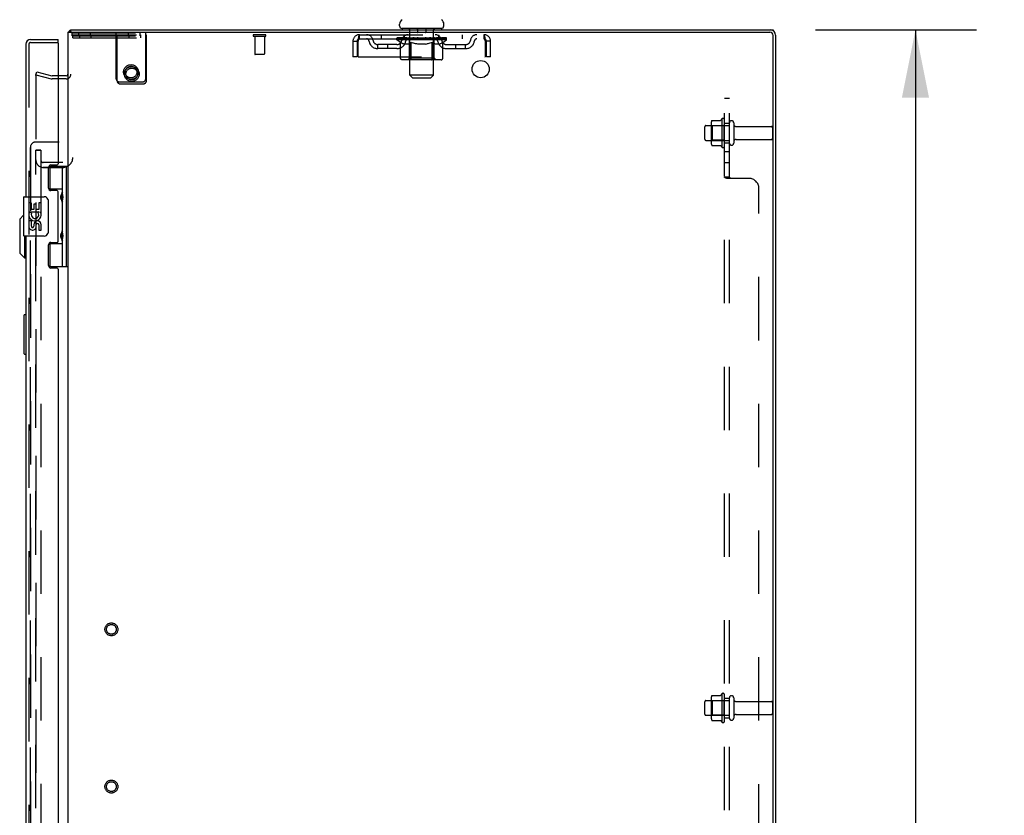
# Model space of a CAD drawing. Header units: inches. Extents: x 0 to 293, y 0 to 190.
# Tile 99 of 104: x 157 to 182, y 114 to 134. Entities that reach past the tile are written whole.
import ezdxf

# ---------------------------------------------------------------- set-up
doc = ezdxf.new("R2010")
doc.units = ezdxf.units.IN
doc.header["$LTSCALE"] = 16.12069
doc.header["$MEASUREMENT"] = 0
doc.linetypes.add('HIDDEN', pattern=[0.2, 0.1, -0.1])
doc.layers.get('0').update_dxf_attribs({"linetype": 'CONTINUOUS'})
for name, color, linetype in [('DEFAULT_2', 8, 'HIDDEN'), ('DIMENSIONS', 7, 'CONTINUOUS'), ('EXD_ENCLOSURE_DOOR_ASSEMBLY', 7, 'CONTINUOUS'), ('LEFT_OR_SECONDARY_DOOR_ASSEMBLY', 7, 'CONTINUOUS'), ('RIGHT_OR_MAIN_DOOR_ASSEMBLY', 7, 'CONTINUOUS'), ('SUBPANEL', 7, 'CONTINUOUS')]:
    doc.layers.add(name, color=color, linetype=linetype)
doc.styles.get("Standard").update_dxf_attribs({"font": 'arial.ttf'})
doc.dimstyles.new('DIMSTYLE_1', dxfattribs={"dimtxt": 1.293103, "dimasz": 1.724138, "dimexe": 0.09, "dimexo": 0.07, "dimgap": 0.0375, "dimtad": 0, "dimtih": 1, "dimtoh": 1, "dimzin": 4, "dimdsep": 46, "dimtxsty": 'Standard', "dimblk": '_FILLED', "dimblk1": '_FILLED', "dimblk2": '_FILLED', "dimcen": 0.09, "dimadec": 3, "dimazin": 1, "dimtfac": 1, "dimtdec": 3, "dimtofl": 0, "dimtmove": 0, "dimatfit": 3, "dimldrblk": '_FILLED', "dimfxl": 0, "dimtolj": 1, "dimtzin": 4, "dimarcsym": 0})

# ---------------------------------------------------------------- blocks, each defined once
blk = doc.blocks.new('_FILLED')
at = {"color": 0, "linetype": 'ByBlock'}
blk.add_solid([(0, 0), (-1, 0.2), (-1, -0.2)], dxfattribs=at)
blk = doc.blocks.new('*D4')
at = {"layer": 'DIMENSIONS', "color": 2, "linetype": 'Continuous'}
for p, q in [((176.858, 133.862), (180.949, 133.862)), ((179.397, 133.862), (179.397, 99.155)), ((179.397, 61.862), (179.397, 96.569)), ((176.858, 61.862), (180.949, 61.862))]:
    blk.add_line(p, q, dxfattribs=at)
at = {"layer": 'DIMENSIONS', "color": 2, "linetype": 'Continuous', "xscale": 1.724137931, "yscale": 1.724137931, "zscale": 1.724137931}
for p, rotation in [((179.397, 133.862), 90), ((179.397, 61.862), 270)]:
    blk.add_blockref('_FILLED', p, dxfattribs=dict(at, rotation=rotation))
at = {"layer": 'DIMENSIONS', "color": 2, "linetype": 'Continuous', "insert": (179.397, 98.509), "char_height": 1.2931, "width": 4.51865, "attachment_point": 2, "line_spacing_factor": 0.9}
blk.add_mtext('72.00', dxfattribs=at)

msp = doc.modelspace()

# ---------------------------------------------------------------- linework, layer by layer
at = {"color": 7, "linetype": 'Continuous'}
for p, q in [((166.276, 133.961), (166.276, 134.001)), ((167.401, 133.961), (167.401, 134.001)), ((157.892, 133.843), (157.914, 133.81)), ((157.914, 133.799), (157.914, 133.862)), ((166.339, 133.892), (166.339, 133.862)), ((167.339, 133.892), (166.339, 133.892)), ((167.339, 133.892), (167.339, 133.862)), ((175.711, 133.862), (175.776, 133.862)), ((175.776, 133.862), (175.776, 133.841))]:
    msp.add_line(p, q, dxfattribs=at)
at = {"color": 3, "linetype": 'Continuous'}
for p, q in [((157.839, 133.799), (157.839, 99.425)), ((157.839, 133.799), (175.696, 133.799)), ((157.914, 133.862), (175.703, 133.862)), ((175.776, 99.505), (175.776, 133.719)), ((175.839, 133.726), (175.839, 99.498)), ((157.797, 132.687), (157.596, 132.687))]:
    msp.add_line(p, q, dxfattribs=at)
for points in [[(157.892, 133.843), (157.894, 133.844), (157.895, 133.846), (157.897, 133.847), (157.898, 133.849), (157.9, 133.851)], [(157.9, 133.851), (157.903, 133.854), (157.904, 133.856), (157.905, 133.858), (157.907, 133.859), (157.908, 133.86), (157.909, 133.861), (157.911, 133.862), (157.912, 133.862), (157.913, 133.862), (157.914, 133.862)]]:
    msp.add_lwpolyline(points, dxfattribs=at)
msp.add_circle((168.339, 132.862), 0.219, dxfattribs=at)
at = {"color": 7, "linetype": 'Continuous'}
for centre, radius, start, end in [((166.42, 134.001), 0.144, 124.6624, 180), ((167.258, 134.001), 0.144, 360, 55.3376), ((166.345, 133.961), 0.069, 180, 265), ((167.332, 133.961), 0.069, 275, 360)]:
    msp.add_arc(centre, radius, start, end, dxfattribs=at)
at = {"color": 3, "linetype": 'Continuous'}
for centre, radius, start, end in [((157.956, 133.745), 0.117, 123.0998, 152.5009), ((175.696, 133.719), 0.08, 0, 90), ((175.703, 133.726), 0.136, 0, 90), ((157.797, 132.729), 0.042, 270, 360)]:
    msp.add_arc(centre, radius, start, end, dxfattribs=at)
at = {"layer": 'DEFAULT_2', "color": 8, "linetype": 'HIDDEN'}
for p, q in [((157.949, 133.709), (157.949, 133.787)), ((157.949, 133.787), (159.819, 133.787)), ((157.969, 133.659), (157.969, 133.737)), ((157.969, 133.737), (159.839, 133.737)), ((158.111, 133.787), (158.111, 133.709)), ((158.131, 133.737), (158.131, 133.659)), ((158.407, 133.787), (158.407, 133.709)), ((158.427, 133.737), (158.427, 133.659)), ((159.069, 132.617), (159.069, 133.787)), ((159.089, 132.567), (159.089, 133.737)), ((159.371, 133.787), (159.371, 133.709)), ((159.391, 133.737), (159.391, 133.659)), ((159.667, 133.787), (159.667, 133.709)), ((159.687, 133.737), (159.687, 133.659)), ((159.819, 132.617), (159.819, 133.787)), ((159.839, 132.567), (159.839, 133.737)), ((162.856, 133.737), (162.572, 133.737)), ((165.256, 133.633), (165.256, 133.737)), ((165.256, 133.737), (168.422, 133.737)), ((165.808, 133.737), (165.808, 133.633)), ((166.401, 133.633), (166.401, 133.737)), ((166.519, 133.892), (166.519, 133.862)), ((166.539, 132.711), (166.539, 133.862)), ((166.734, 133.882), (166.734, 133.802)), ((166.934, 133.792), (166.744, 133.792)), ((166.944, 133.882), (166.944, 133.802)), ((167.139, 132.711), (167.139, 133.862)), ((167.159, 133.892), (167.159, 133.862)), ((167.276, 133.633), (167.276, 133.737)), ((167.87, 133.737), (167.87, 133.633)), ((168.422, 133.737), (168.422, 133.633)), ((157.949, 133.709), (159.819, 133.709)), ((157.969, 133.659), (159.839, 133.659)), ((162.856, 133.694), (162.572, 133.694)), ((162.59, 133.694), (162.59, 133.247)), ((162.838, 133.694), (162.838, 133.247)), ((165.089, 133.57), (165.089, 133.175)), ((165.089, 133.57), (165.193, 133.57)), ((165.193, 133.57), (165.193, 133.175)), ((165.223, 133.175), (165.223, 133.57)), ((165.256, 133.633), (168.422, 133.633)), ((165.724, 133.382), (165.724, 133.486)), ((166.207, 133.486), (165.724, 133.486)), ((165.974, 133.382), (165.974, 133.486)), ((166.206, 133.608), (166.206, 133.648)), ((166.206, 133.647), (166.512, 133.647)), ((166.303, 133.54), (166.206, 133.608)), ((167.472, 133.608), (166.206, 133.608)), ((166.207, 133.647), (166.207, 133.652)), ((166.327, 133.651), (166.207, 133.652)), ((166.215, 133.648), (166.215, 133.654)), ((166.224, 133.644), (166.224, 133.648)), ((166.224, 133.644), (167.454, 133.644)), ((166.233, 133.644), (166.233, 133.648)), ((166.234, 133.644), (166.234, 133.648)), ((166.244, 133.648), (166.244, 133.654)), ((166.26, 133.644), (166.26, 133.648)), ((166.262, 133.644), (166.262, 133.648)), ((166.291, 133.648), (166.291, 133.654)), ((166.303, 133.133), (166.303, 133.54)), ((166.303, 133.54), (166.318, 133.53)), ((166.305, 133.644), (166.305, 133.648)), ((166.308, 133.644), (166.308, 133.648)), ((166.332, 133.521), (166.317, 133.53)), ((166.327, 133.647), (166.327, 133.651)), ((166.347, 133.513), (166.332, 133.521)), ((166.361, 133.506), (166.347, 133.513)), ((166.354, 133.648), (166.354, 133.654)), ((166.355, 133.644), (166.355, 133.647)), ((166.356, 133.644), (166.356, 133.647)), ((166.359, 133.644), (166.359, 133.647)), ((166.375, 133.501), (166.361, 133.506)), ((166.366, 133.644), (166.366, 133.648)), ((166.366, 133.644), (166.366, 133.647)), ((166.37, 133.644), (166.37, 133.648)), ((166.373, 133.644), (166.373, 133.648)), ((166.39, 133.496), (166.375, 133.501)), ((166.377, 133.644), (166.377, 133.647)), ((166.484, 133.496), (166.39, 133.496)), ((166.391, 133.644), (166.391, 133.647)), ((166.41, 133.644), (166.41, 133.65)), ((166.41, 133.644), (166.41, 133.647)), ((166.43, 133.644), (166.43, 133.647)), ((166.432, 133.648), (166.432, 133.654)), ((166.442, 133.644), (166.442, 133.648)), ((166.446, 133.644), (166.446, 133.648)), ((166.455, 133.644), (166.455, 133.647)), ((166.466, 133.644), (166.466, 133.652)), ((166.482, 133.644), (166.482, 133.647)), ((166.484, 133.496), (166.498, 133.501)), ((166.485, 133.644), (166.485, 133.647)), ((166.512, 133.506), (166.498, 133.5)), ((166.512, 133.644), (166.512, 133.647)), ((166.526, 133.513), (166.512, 133.506)), ((166.579, 133.647), (166.517, 133.647)), ((166.522, 133.648), (166.522, 133.654)), ((166.526, 133.136), (166.526, 133.604)), ((166.541, 133.521), (166.526, 133.513)), ((166.529, 133.644), (166.529, 133.648)), ((166.534, 133.644), (166.534, 133.648)), ((166.54, 133.644), (166.54, 133.653)), ((166.555, 133.529), (166.541, 133.52)), ((166.544, 133.644), (166.544, 133.647)), ((166.555, 133.644), (166.555, 133.647)), ((166.57, 133.539), (166.555, 133.529)), ((166.57, 133.133), (166.57, 133.539)), ((166.57, 133.539), (166.599, 133.529)), ((166.579, 133.644), (166.579, 133.647)), ((166.654, 133.647), (166.595, 133.647)), ((166.628, 133.521), (166.599, 133.53)), ((166.615, 133.644), (166.615, 133.647)), ((166.622, 133.648), (166.622, 133.654)), ((166.626, 133.644), (166.626, 133.648)), ((166.628, 133.644), (166.628, 133.654)), ((166.656, 133.513), (166.628, 133.521)), ((166.631, 133.644), (166.631, 133.648)), ((166.639, 133.644), (166.639, 133.648)), ((166.654, 133.644), (166.654, 133.647)), ((166.684, 133.506), (166.656, 133.513)), ((166.734, 133.647), (166.68, 133.647)), ((166.712, 133.501), (166.684, 133.506)), ((166.693, 133.644), (166.693, 133.647)), ((166.74, 133.496), (166.712, 133.501)), ((166.725, 133.647), (166.839, 133.654)), ((166.729, 133.648), (166.729, 133.654)), ((166.73, 133.654), (166.729, 133.654)), ((166.73, 133.648), (166.73, 133.654)), ((166.73, 133.644), (166.73, 133.648)), ((166.733, 133.644), (166.733, 133.648)), ((166.734, 133.644), (166.734, 133.647)), ((166.735, 133.644), (166.735, 133.648)), ((166.938, 133.496), (166.74, 133.496)), ((166.818, 133.647), (166.77, 133.647)), ((166.775, 133.644), (166.775, 133.647)), ((166.818, 133.644), (166.818, 133.647)), ((166.836, 133.648), (166.836, 133.648)), ((166.836, 133.644), (166.836, 133.648)), ((166.836, 133.644), (166.836, 133.648)), ((166.839, 133.648), (166.839, 133.654)), ((166.839, 133.654), (166.953, 133.647)), ((166.842, 133.644), (166.842, 133.648)), ((166.842, 133.644), (166.842, 133.648)), ((166.842, 133.648), (166.842, 133.648)), ((166.86, 133.644), (166.86, 133.647)), ((166.86, 133.647), (166.908, 133.647)), ((166.902, 133.644), (166.902, 133.647)), ((166.938, 133.496), (166.966, 133.501)), ((166.943, 133.644), (166.943, 133.648)), ((166.943, 133.644), (166.943, 133.647)), ((166.943, 133.647), (166.998, 133.647)), ((166.944, 133.644), (166.944, 133.648)), ((166.948, 133.648), (166.948, 133.654)), ((166.948, 133.654), (166.949, 133.654)), ((166.948, 133.644), (166.948, 133.648)), ((166.949, 133.648), (166.949, 133.654)), ((166.993, 133.506), (166.965, 133.501)), ((166.985, 133.644), (166.985, 133.647)), ((167.021, 133.513), (166.993, 133.506)), ((167.049, 133.52), (167.02, 133.513)), ((167.024, 133.644), (167.024, 133.647)), ((167.024, 133.647), (167.083, 133.647)), ((167.039, 133.644), (167.039, 133.648)), ((167.047, 133.644), (167.047, 133.648)), ((167.077, 133.529), (167.048, 133.52)), ((167.049, 133.644), (167.049, 133.654)), ((167.052, 133.644), (167.052, 133.648)), ((167.056, 133.648), (167.056, 133.654)), ((167.063, 133.644), (167.063, 133.647)), ((167.105, 133.538), (167.077, 133.529)), ((167.099, 133.644), (167.099, 133.647)), ((167.099, 133.647), (167.161, 133.647)), ((167.105, 133.133), (167.105, 133.538)), ((167.105, 133.538), (167.119, 133.529)), ((167.133, 133.52), (167.119, 133.529)), ((167.123, 133.644), (167.123, 133.647)), ((167.147, 133.513), (167.133, 133.52)), ((167.134, 133.644), (167.134, 133.647)), ((167.138, 133.644), (167.138, 133.653)), ((167.144, 133.644), (167.144, 133.648)), ((167.161, 133.506), (167.147, 133.513)), ((167.149, 133.644), (167.149, 133.648)), ((167.152, 133.136), (167.152, 133.604)), ((167.156, 133.648), (167.156, 133.654)), ((167.174, 133.501), (167.16, 133.506)), ((167.166, 133.644), (167.166, 133.647)), ((167.166, 133.647), (167.367, 133.647)), ((167.188, 133.496), (167.174, 133.501)), ((167.291, 133.496), (167.188, 133.496)), ((167.193, 133.644), (167.193, 133.647)), ((167.196, 133.644), (167.196, 133.647)), ((167.212, 133.644), (167.212, 133.652)), ((167.223, 133.644), (167.223, 133.647)), ((167.232, 133.644), (167.232, 133.648)), ((167.236, 133.644), (167.236, 133.648)), ((167.246, 133.648), (167.246, 133.654)), ((167.247, 133.644), (167.247, 133.647)), ((167.268, 133.644), (167.268, 133.65)), ((167.268, 133.644), (167.268, 133.647)), ((167.286, 133.644), (167.286, 133.647)), ((167.291, 133.496), (167.305, 133.501)), ((167.301, 133.644), (167.301, 133.647)), ((167.305, 133.644), (167.305, 133.648)), ((167.318, 133.506), (167.305, 133.501)), ((167.308, 133.644), (167.308, 133.648)), ((167.312, 133.644), (167.312, 133.648)), ((167.312, 133.644), (167.312, 133.647)), ((167.332, 133.513), (167.318, 133.506)), ((167.319, 133.644), (167.319, 133.647)), ((167.322, 133.644), (167.322, 133.647)), ((167.323, 133.644), (167.323, 133.647)), ((167.324, 133.648), (167.324, 133.654)), ((167.345, 133.52), (167.331, 133.513)), ((167.359, 133.529), (167.345, 133.52)), ((167.373, 133.538), (167.359, 133.529)), ((167.37, 133.644), (167.37, 133.648)), ((167.373, 133.644), (167.373, 133.648)), ((167.373, 133.538), (167.472, 133.608)), ((167.373, 133.133), (167.373, 133.538)), ((167.387, 133.648), (167.387, 133.654)), ((167.416, 133.644), (167.416, 133.648)), ((167.418, 133.644), (167.418, 133.648)), ((167.434, 133.648), (167.434, 133.654)), ((167.444, 133.644), (167.444, 133.648)), ((167.445, 133.644), (167.445, 133.648)), ((167.454, 133.644), (167.454, 133.648)), ((167.463, 133.648), (167.463, 133.654)), ((167.471, 133.486), (167.954, 133.486)), ((167.472, 133.608), (167.472, 133.654)), ((167.704, 133.382), (167.704, 133.486)), ((167.954, 133.382), (167.954, 133.486)), ((168.45, 133.584), (168.455, 133.57)), ((168.455, 133.57), (168.455, 133.175)), ((168.485, 133.175), (168.485, 133.57)), ((168.589, 133.57), (168.485, 133.57)), ((168.589, 133.175), (168.589, 133.57)), ((162.828, 133.237), (162.6, 133.237)), ((166.207, 133.382), (165.724, 133.382)), ((167.471, 133.382), (167.954, 133.382)), ((165.193, 133.175), (165.089, 133.175)), ((165.223, 133.175), (168.455, 133.175)), ((167.33, 133.096), (166.345, 133.096)), ((166.526, 133.136), (166.486, 133.096)), ((167.152, 133.136), (166.526, 133.136)), ((167.089, 133.097), (167.092, 133.098)), ((167.092, 133.098), (167.094, 133.1)), ((167.094, 133.1), (167.096, 133.103)), ((167.1, 133.109), (167.102, 133.113)), ((167.102, 133.113), (167.103, 133.118)), ((167.152, 133.136), (167.192, 133.096)), ((168.589, 133.175), (168.485, 133.175)), ((157.026, 132.719), (157.046, 132.792)), ((157.046, 132.792), (157.432, 132.688)), ((157.026, 132.719), (157.412, 132.616)), ((157.026, 132.694), (157.026, 100.531)), ((157.596, 132.687), (157.438, 132.687)), ((157.797, 132.612), (157.438, 132.612)), ((159.149, 132.537), (159.739, 132.537)), ((159.169, 132.487), (159.759, 132.487)), ((166.608, 132.642), (166.539, 132.711)), ((167.139, 132.711), (166.539, 132.711)), ((166.608, 132.642), (167.07, 132.642)), ((167.07, 132.642), (167.139, 132.711)), ((174.203, 131.493), (174.203, 130.982)), ((174.224, 131.556), (174.442, 131.556)), ((174.469, 131.593), (174.469, 130.881)), ((174.539, 130.903), (174.539, 131.571)), ((174.664, 130.98), (174.664, 131.495)), ((174.774, 131.495), (174.774, 130.98)), ((174.039, 131.08), (174.039, 131.395)), ((174.069, 131.425), (174.664, 131.425)), ((174.223, 131.421), (174.203, 131.441)), ((174.223, 131.421), (174.223, 131.054)), ((174.519, 131.421), (174.223, 131.421)), ((174.519, 131.421), (174.539, 131.441)), ((174.519, 131.421), (174.519, 131.054)), ((174.836, 131.402), (175.734, 131.402)), ((175.764, 131.372), (175.764, 131.102)), ((174.069, 131.05), (174.664, 131.05)), ((174.223, 131.054), (174.203, 131.034)), ((174.519, 131.054), (174.223, 131.054)), ((174.519, 131.054), (174.539, 131.034)), ((174.836, 131.072), (175.734, 131.072)), ((157.026, 68.925), (157.026, 130.8)), ((157.026, 130.8), (157.151, 130.8)), ((157.151, 130.8), (157.026, 130.8)), ((157.151, 130.8), (157.151, 68.925)), ((174.224, 130.918), (174.442, 130.918)), ((157.714, 130.487), (157.214, 130.487)), ((157.214, 130.362), (157.714, 130.362)), ((157.714, 130.362), (157.214, 130.362)), ((174.469, 116.968), (174.469, 116.256)), ((174.039, 116.455), (174.039, 116.77)), ((174.069, 116.8), (174.664, 116.8)), ((174.203, 116.868), (174.203, 116.357)), ((174.223, 116.796), (174.203, 116.816)), ((174.223, 116.796), (174.223, 116.429)), ((174.519, 116.796), (174.223, 116.796)), ((174.224, 116.931), (174.442, 116.931)), ((174.519, 116.796), (174.539, 116.816)), ((174.519, 116.796), (174.519, 116.429)), ((174.539, 116.278), (174.539, 116.946)), ((174.664, 116.355), (174.664, 116.87)), ((174.774, 116.87), (174.774, 116.355)), ((174.836, 116.777), (175.734, 116.777)), ((175.764, 116.747), (175.764, 116.477)), ((174.069, 116.425), (174.664, 116.425)), ((174.223, 116.429), (174.203, 116.409)), ((174.519, 116.429), (174.223, 116.429)), ((174.224, 116.293), (174.442, 116.293)), ((174.519, 116.429), (174.539, 116.409)), ((174.836, 116.447), (175.734, 116.447))]:
    msp.add_line(p, q, dxfattribs=at)
for points in [[(165.223, 133.57), (165.225, 133.589), (165.228, 133.607), (165.23, 133.625), (165.232, 133.643), (165.235, 133.659), (165.237, 133.674), (165.239, 133.688), (165.242, 133.701), (165.244, 133.712), (165.247, 133.721), (165.249, 133.728), (165.251, 133.733), (165.254, 133.736), (165.256, 133.737)], [(168.422, 133.737), (168.424, 133.736), (168.427, 133.733), (168.429, 133.728), (168.431, 133.721), (168.434, 133.712), (168.436, 133.701), (168.438, 133.688), (168.441, 133.674), (168.443, 133.659), (168.446, 133.643), (168.448, 133.625), (168.45, 133.607), (168.453, 133.589), (168.455, 133.57)], [(165.223, 133.57), (165.228, 133.584), (165.23, 133.591), (165.232, 133.598), (165.235, 133.604), (165.237, 133.61), (165.239, 133.615), (165.242, 133.62), (165.244, 133.624), (165.247, 133.627), (165.249, 133.63), (165.251, 133.632), (165.254, 133.633), (165.256, 133.633)], [(168.422, 133.633), (168.424, 133.633), (168.427, 133.632), (168.429, 133.63), (168.431, 133.627), (168.434, 133.624), (168.436, 133.62), (168.438, 133.615), (168.441, 133.61), (168.443, 133.604), (168.446, 133.598), (168.448, 133.591), (168.45, 133.584)], [(166.345, 133.096), (166.34, 133.096), (166.335, 133.097), (166.33, 133.098), (166.325, 133.1), (166.321, 133.103), (166.316, 133.106), (166.312, 133.109), (166.309, 133.113), (166.306, 133.118), (166.304, 133.123), (166.303, 133.128), (166.303, 133.133)], [(166.592, 133.096), (166.589, 133.096), (166.586, 133.097), (166.584, 133.098), (166.581, 133.1), (166.579, 133.103), (166.577, 133.106), (166.575, 133.109), (166.573, 133.113), (166.572, 133.118), (166.571, 133.123), (166.57, 133.128), (166.57, 133.133)], [(167.084, 133.096), (167.087, 133.096), (167.089, 133.097)], [(167.096, 133.103), (167.098, 133.106), (167.1, 133.109)], [(167.103, 133.118), (167.104, 133.123), (167.105, 133.128), (167.105, 133.133)], [(167.104, 133.123), (167.105, 133.128), (167.105, 133.133)], [(167.33, 133.096), (167.335, 133.096), (167.34, 133.097), (167.345, 133.098), (167.35, 133.1), (167.355, 133.103), (167.359, 133.106), (167.363, 133.109), (167.366, 133.113), (167.369, 133.118), (167.371, 133.123), (167.372, 133.128), (167.373, 133.133)], [(157.041, 132.709), (157.04, 132.709), (157.039, 132.709), (157.037, 132.708), (157.036, 132.708), (157.034, 132.707), (157.033, 132.707), (157.032, 132.706), (157.031, 132.705), (157.03, 132.704), (157.029, 132.703), (157.028, 132.701), (157.027, 132.7), (157.027, 132.698), (157.027, 132.697), (157.026, 132.696), (157.026, 132.694)], [(157.026, 132.694), (157.026, 132.695), (157.026, 132.695), (157.026, 132.696), (157.027, 132.696), (157.027, 132.697), (157.027, 132.698), (157.027, 132.698), (157.027, 132.699)], [(157.027, 132.699), (157.028, 132.7), (157.028, 132.701), (157.028, 132.701), (157.028, 132.702)], [(157.029, 132.702), (157.029, 132.703), (157.029, 132.703), (157.03, 132.704), (157.03, 132.704), (157.031, 132.705), (157.031, 132.705), (157.031, 132.705), (157.032, 132.706), (157.032, 132.706), (157.033, 132.707), (157.033, 132.707), (157.034, 132.707), (157.034, 132.707), (157.035, 132.708), (157.036, 132.708), (157.036, 132.708)], [(157.037, 132.708), (157.037, 132.709), (157.038, 132.709), (157.038, 132.709), (157.039, 132.709)], [(157.04, 132.709), (157.04, 132.709), (157.041, 132.709)], [(157.044, 132.709), (157.043, 132.709), (157.041, 132.709), (157.041, 132.709)], [(157.041, 132.709), (157.042, 132.709), (157.043, 132.709), (157.043, 132.709), (157.044, 132.709), (157.044, 132.709)], [(174.215, 131.55), (174.216, 131.552), (174.217, 131.553), (174.218, 131.554), (174.22, 131.555), (174.221, 131.556), (174.223, 131.556), (174.224, 131.556)], [(174.451, 131.561), (174.451, 131.561), (174.451, 131.561), (174.451, 131.561), (174.451, 131.56), (174.45, 131.56), (174.45, 131.56), (174.45, 131.559), (174.45, 131.559), (174.449, 131.559), (174.449, 131.558), (174.448, 131.558), (174.448, 131.558), (174.447, 131.557), (174.447, 131.557), (174.446, 131.557), (174.445, 131.556), (174.444, 131.556), (174.442, 131.556)], [(174.215, 130.924), (174.216, 130.923), (174.217, 130.922), (174.218, 130.92), (174.22, 130.92), (174.221, 130.919), (174.223, 130.918), (174.224, 130.918)], [(174.442, 130.918), (174.444, 130.918), (174.445, 130.918), (174.446, 130.918), (174.447, 130.917), (174.447, 130.917), (174.448, 130.917), (174.448, 130.916), (174.449, 130.916), (174.449, 130.916), (174.45, 130.915), (174.45, 130.915), (174.45, 130.915), (174.45, 130.914), (174.451, 130.914), (174.451, 130.914), (174.451, 130.914), (174.451, 130.913), (174.451, 130.913)], [(174.215, 116.925), (174.216, 116.927), (174.217, 116.928), (174.218, 116.929), (174.22, 116.93), (174.221, 116.931), (174.223, 116.931), (174.224, 116.931)], [(174.451, 116.936), (174.451, 116.936), (174.451, 116.936), (174.451, 116.936), (174.451, 116.935), (174.45, 116.935), (174.45, 116.935), (174.45, 116.934), (174.45, 116.934), (174.449, 116.934), (174.449, 116.933), (174.448, 116.933), (174.448, 116.933), (174.447, 116.932), (174.447, 116.932), (174.446, 116.932), (174.445, 116.931), (174.444, 116.931), (174.442, 116.931)], [(174.215, 116.299), (174.216, 116.298), (174.217, 116.297), (174.218, 116.295), (174.22, 116.295), (174.221, 116.294), (174.223, 116.293), (174.224, 116.293)], [(174.442, 116.293), (174.444, 116.293), (174.445, 116.293), (174.446, 116.293), (174.447, 116.292), (174.447, 116.292), (174.448, 116.292), (174.448, 116.291), (174.449, 116.291), (174.449, 116.291), (174.45, 116.29), (174.45, 116.29), (174.45, 116.29), (174.45, 116.289), (174.451, 116.289), (174.451, 116.289), (174.451, 116.289), (174.451, 116.288), (174.451, 116.288)]]:
    msp.add_lwpolyline(points, dxfattribs=at)
for centre, radius in [((159.444, 132.787), 0.188), ((159.464, 132.737), 0.188), ((159.444, 132.787), 0.148), ((159.464, 132.737), 0.148), ((158.945, 118.612), 0.164), ((158.945, 118.612), 0.124), ((158.945, 114.612), 0.164), ((158.945, 114.612), 0.124)]:
    msp.add_circle(centre, radius, dxfattribs=at)
for centre, radius, start, end in [((162.572, 133.716), 0.0215, 90, 270), ((162.856, 133.716), 0.0215, 270, 90), ((165.256, 133.57), 0.167, 90, 180), ((165.435, 133.57), 0.167, 8.0716, 90), ((166.496, 133.57), 0.167, 90, 171.9284), ((166.345, 133.961), 0.069, 265, 270), ((166.509, 133.862), 0.03, 0, 90), ((166.724, 133.882), 0.01, 0, 90), ((166.744, 133.802), 0.01, 180, 270), ((166.934, 133.802), 0.01, 270, 360), ((166.954, 133.882), 0.01, 90, 180), ((167.169, 133.862), 0.03, 90, 180), ((167.181, 133.57), 0.167, 8.0716, 90), ((167.332, 133.961), 0.069, 270, 275), ((168.243, 133.57), 0.167, 90, 171.9284), ((168.422, 133.57), 0.167, 0, 90), ((165.256, 133.57), 0.063, 90, 180), ((165.436, 133.571), 0.0625, 7.9863, 90), ((165.724, 133.611), 0.229, 187.9863, 270), ((165.724, 133.611), 0.125, 188.0716, 270), ((166.207, 133.611), 0.125, 270, 351.9284), ((166.207, 133.611), 0.229, 270, 352.0137), ((166.496, 133.571), 0.0625, 90, 172.0137), ((166.486, 133.604), 0.0398, 0, 90), ((167.192, 133.604), 0.0398, 90, 180), ((167.182, 133.571), 0.0625, 7.9863, 90), ((167.471, 133.611), 0.229, 187.9863, 270), ((167.471, 133.611), 0.125, 188.0716, 270), ((167.954, 133.611), 0.125, 270, 351.9284), ((167.954, 133.611), 0.229, 270, 352.0137), ((168.242, 133.571), 0.0625, 90, 172.0137), ((168.422, 133.57), 0.063, 0, 90), ((162.6, 133.247), 0.01, 180, 270), ((162.828, 133.247), 0.01, 270, 360), ((157.797, 132.729), 0.117, 270, 360), ((157.438, 132.712), 0.1, 255, 270), ((157.438, 132.712), 0.025, 255, 270), ((159.149, 132.617), 0.08, 180, 270), ((159.169, 132.567), 0.08, 180, 270), ((159.739, 132.617), 0.08, 270, 360), ((159.759, 132.567), 0.08, 270, 360), ((174.344, 131.493), 0.141, 156.05, 180), ((175.069, 131.237), 0.698, 149.3369, 152.3186), ((174.501, 131.571), 0.0384, 0, 145.5503), ((174.719, 131.495), 0.055, 0, 180), ((174.069, 131.395), 0.03, 90, 180), ((174.836, 131.465), 0.0625, 180, 270), ((175.734, 131.372), 0.03, 0, 90), ((174.069, 131.08), 0.03, 180, 270), ((174.344, 130.982), 0.141, 180, 203.95), ((174.719, 130.98), 0.055, 180, 360), ((174.836, 131.01), 0.0625, 90, 180), ((175.734, 131.102), 0.03, 270, 360), ((175.069, 131.237), 0.698, 207.6814, 210.6631), ((174.501, 130.903), 0.0384, 214.4497, 360), ((157.214, 130.55), 0.188, 180, 270), ((157.214, 130.55), 0.0625, 180, 270), ((157.714, 130.612), 0.25, 270, 360), ((175.069, 116.612), 0.698, 149.3369, 152.3186), ((174.501, 116.946), 0.0384, 0, 145.5503), ((174.069, 116.77), 0.03, 90, 180), ((174.344, 116.868), 0.141, 156.05, 180), ((174.719, 116.87), 0.055, 0, 180), ((174.836, 116.84), 0.0625, 180, 270), ((175.734, 116.747), 0.03, 0, 90), ((174.069, 116.455), 0.03, 180, 270), ((175.734, 116.477), 0.03, 270, 360), ((174.344, 116.357), 0.141, 180, 203.95), ((175.069, 116.612), 0.698, 207.6814, 210.6631), ((174.501, 116.278), 0.0384, 214.4497, 360), ((174.719, 116.355), 0.055, 180, 360), ((174.836, 116.385), 0.0625, 90, 180)]:
    msp.add_arc(centre, radius, start, end, dxfattribs=at)
for centre, major_axis, ratio, start_param, end_param in [((166.839, 133.654), (0.633, 0.007), 0.05963, 9.249616, 9.431313), ((166.839, 133.654), (0.633, 0), 0.060556, -3.083241, -2.96706), ((166.162, 133.642), (0.198, 0.002), 0.05963, 0.25549, 1.295341), ((166.839, 133.654), (0.633, 0.013), 0.05688, 2.791345, 2.965878), ((166.23, 133.642), (0.198, -0.002), 0.05963, 0.605815, 1.645666), ((166.839, 133.654), (0.633, -0.007), 0.05963, -2.96643, -2.791898), ((166.162, 133.636), (0.198, 0.004), 0.05688, 1.20151, 1.294789), ((166.23, 133.636), (0.198, 0), 0.060556, 1.551758, 1.645036), ((166.186, 133.636), (0.198, 0.002), 0.05963, 1.170259, 1.376596), ((166.231, 133.638), (0.164, 0.002), 0.05963, 1.065228, 1.614276), ((166.211, 133.638), (0.164, 0.003), 0.05688, 0.890143, 1.43919), ((166.269, 133.638), (0.164, 0), 0.060556, 1.240391, 1.789438), ((166.158, 133.642), (0.198, 0.004), 0.05688, 0.080405, 1.120256), ((166.839, 133.654), (0.633, 0.019), 0.052395, 2.616403, 2.790936), ((166.293, 133.642), (0.198, -0.004), 0.05688, 0.7809, 1.820751), ((166.839, 133.654), (0.633, -0.013), 0.05688, -2.791345, -2.616812), ((166.158, 133.636), (0.198, 0.006), 0.052395, 1.026568, 1.119847), ((166.293, 133.636), (0.198, -0.002), 0.05963, 1.72692, 1.820198), ((166.211, 133.638), (0.164, 0.005), 0.052395, 0.715201, 1.264248), ((166.325, 133.638), (0.164, -0.002), 0.05963, 1.415553, 1.9646), ((166.839, 133.654), (0.633, 0.025), 0.046319, 2.441654, 2.616187), ((166.372, 133.642), (0.198, -0.006), 0.052395, 0.955842, 1.995693), ((166.175, 133.642), (0.198, 0.006), 0.052395, -0.094537, 0.945314), ((166.839, 133.654), (0.633, -0.019), 0.052395, -2.616403, -2.44187), ((166.175, 133.636), (0.198, 0.008), 0.046319, 0.851819, 0.945098), ((166.372, 133.636), (0.198, -0.004), 0.05688, 1.902006, 1.995284), ((166.229, 133.638), (0.164, 0.006), 0.046319, 0.540452, 1.089499), ((166.396, 133.638), (0.164, -0.003), 0.05688, 1.590638, 2.139686), ((166.186, 133.642), (0.198, 0), 0.060556, 0.430652, 0.777569), ((166.839, 133.654), (0.633, 0.029), 0.038841, 2.267123, 2.441656), ((166.465, 133.642), (0.198, -0.008), 0.046319, 1.130591, 2.170442), ((166.212, 133.642), (0.198, 0.008), 0.046319, -0.269286, 0.770565), ((166.839, 133.654), (0.633, -0.025), 0.046319, -2.441654, -2.267121), ((166.212, 133.636), (0.198, 0.009), 0.038841, 0.677289, 0.770567), ((166.465, 133.636), (0.198, -0.006), 0.052395, 2.076947, 2.170226), ((166.266, 133.638), (0.164, 0.008), 0.038841, 0.365921, 0.914969), ((166.481, 133.638), (0.164, -0.005), 0.052395, 1.76558, 2.314627), ((166.839, 133.654), (0.633, 0.033), 0.030195, 2.09281, 2.267343), ((166.57, 133.642), (0.198, -0.009), 0.038841, 1.305122, 2.344973), ((166.268, 133.642), (0.198, 0.009), 0.038841, -0.443817, 0.596034), ((166.839, 133.654), (0.633, -0.029), 0.038841, -2.267123, -2.092591), ((166.268, 133.636), (0.198, 0.01), 0.030195, 0.502975, 0.596254), ((166.57, 133.636), (0.198, -0.008), 0.046319, 2.251696, 2.344975), ((166.321, 133.638), (0.164, 0.009), 0.030195, 0.191608, 0.740655), ((166.576, 133.638), (0.164, -0.006), 0.046319, 1.940329, 2.489376), ((166.342, 133.642), (0.198, 0.01), 0.030195, -0.61813, 0.421721), ((166.839, 133.654), (0.633, 0.036), 0.020645, 1.918687, 2.09322), ((166.683, 133.642), (0.198, -0.01), 0.030195, 1.479435, 2.519286), ((166.839, 133.654), (0.633, -0.033), 0.030195, -2.09281, -1.918277), ((166.342, 133.636), (0.198, 0.011), 0.020645, 0.328852, 0.422131), ((166.683, 133.636), (0.198, -0.009), 0.038841, 2.426227, 2.519505), ((166.391, 133.638), (0.164, 0.009), 0.020645, 0.017485, 0.566532), ((166.68, 133.638), (0.164, -0.008), 0.038841, 2.11486, 2.663907), ((166.43, 133.642), (0.198, 0.011), 0.020645, -0.792253, 0.247598), ((166.839, 133.654), (0.633, 0.038), 0.010478, 1.744704, 1.919237), ((166.801, 133.642), (0.198, -0.011), 0.020645, 1.653558, 2.693409), ((166.839, 133.654), (0.633, -0.036), 0.020645, -1.918687, -1.744154), ((166.43, 133.636), (0.198, 0.012), 0.010478, 0.154869, 0.248148), ((166.801, 133.636), (0.198, -0.01), 0.030195, 2.60054, 2.693819), ((166.474, 133.638), (0.164, 0.01), 0.010478, 6.126688, 6.675735), ((166.788, 133.638), (0.164, -0.009), 0.030195, 2.289173, 2.83822), ((166.531, 133.642), (0.198, 0.012), 0.010478, -0.966236, -0.000846), ((166.92, 133.642), (0.198, -0.012), 0.010478, 1.827541, 2.867392), ((166.839, 133.654), (0.633, -0.038), 0.010478, -1.744704, -1.570171), ((166.92, 133.636), (0.198, -0.011), 0.020645, 2.774664, 2.867942), ((166.898, 133.638), (0.164, -0.009), 0.020645, 2.463296, 3.012344), ((166.758, 133.642), (0.198, 0.012), 0.010478, 0.274201, 1.314052), ((166.672, 133.638), (0.164, 0.01), 0.010478, -0.000483, 0.504314), ((166.642, 133.636), (0.198, 0.012), 0.010478, 0.099668, 0.192946), ((166.839, 133.654), (0.633, 0.038), 0.010478, -1.571421, -1.396888), ((167.036, 133.636), (0.198, -0.012), 0.010478, 2.948646, 3.041925), ((167.006, 133.638), (0.164, -0.01), 0.010478, 2.637279, 3.142076), ((166.877, 133.642), (0.198, 0.011), 0.020645, 0.448184, 1.488034), ((166.78, 133.638), (0.164, 0.009), 0.020645, 0.129249, 0.678296), ((166.758, 133.636), (0.198, 0.011), 0.020645, 0.273651, 0.366929), ((167.147, 133.642), (0.198, -0.012), 0.010478, -3.140747, -2.175357), ((166.839, 133.654), (0.633, 0.036), 0.020645, -1.397439, -1.222906), ((166.839, 133.654), (0.633, -0.038), 0.010478, 1.222355, 1.396888), ((166.995, 133.642), (0.198, 0.01), 0.030195, 0.622307, 1.662158), ((166.89, 133.638), (0.164, 0.009), 0.030195, 0.303372, 0.852419), ((167.204, 133.638), (0.164, -0.01), 0.010478, 2.749043, 3.29809), ((167.248, 133.642), (0.198, -0.011), 0.020645, 2.893995, 3.933846), ((166.877, 133.636), (0.198, 0.01), 0.030195, 0.447774, 0.541052), ((167.248, 133.636), (0.198, -0.012), 0.010478, 2.893445, 2.986723), ((167.108, 133.642), (0.198, 0.009), 0.038841, 0.79662, 1.836471), ((166.839, 133.654), (0.633, 0.033), 0.030195, -1.223315, -1.048783), ((166.839, 133.654), (0.633, -0.036), 0.020645, 1.048373, 1.222906), ((166.998, 133.638), (0.164, 0.008), 0.038841, 0.477686, 1.026733), ((167.287, 133.638), (0.164, -0.009), 0.020645, 2.57506, 3.124108), ((167.336, 133.642), (0.198, -0.01), 0.030195, 2.719872, 3.759723), ((167.213, 133.642), (0.198, 0.008), 0.046319, 0.971151, 2.011002), ((166.995, 133.636), (0.198, 0.009), 0.038841, 0.622087, 0.715366), ((167.336, 133.636), (0.198, -0.011), 0.020645, 2.719462, 2.812741), ((166.839, 133.654), (0.633, 0.029), 0.038841, -1.049002, -0.874469), ((166.839, 133.654), (0.633, -0.033), 0.030195, 0.87425, 1.048783), ((167.102, 133.638), (0.164, 0.006), 0.046319, 0.652216, 1.201263), ((167.306, 133.642), (0.198, 0.006), 0.052395, 1.1459, 2.185751), ((167.357, 133.638), (0.164, -0.009), 0.030195, 2.400937, 2.949985), ((167.41, 133.642), (0.198, -0.009), 0.038841, 2.545558, 3.585409), ((167.197, 133.638), (0.164, 0.005), 0.052395, 0.826965, 1.376012), ((167.108, 133.636), (0.198, 0.008), 0.046319, 0.796618, 0.889896), ((167.41, 133.636), (0.198, -0.01), 0.030195, 2.545339, 2.638617), ((167.385, 133.642), (0.198, 0.004), 0.05688, 1.320842, 2.360692), ((166.839, 133.654), (0.633, 0.025), 0.046319, -0.874471, -0.699939), ((166.839, 133.654), (0.633, -0.029), 0.038841, 0.699936, 0.874469), ((167.466, 133.642), (0.198, -0.008), 0.046319, 2.371028, 3.410879), ((167.412, 133.638), (0.164, -0.008), 0.038841, 2.226624, 2.775671), ((167.448, 133.642), (0.198, 0.002), 0.05963, 1.495927, 2.535778), ((167.282, 133.638), (0.164, 0.003), 0.05688, 1.001907, 1.550954), ((167.503, 133.642), (0.198, -0.006), 0.052395, 2.196279, 3.23613), ((167.213, 133.636), (0.198, 0.006), 0.052395, 0.971367, 1.064645), ((167.449, 133.638), (0.164, -0.006), 0.046319, 2.052093, 2.601141), ((167.492, 133.642), (0.198, 0), 0.060556, 1.671089, 2.71094), ((167.466, 133.636), (0.198, -0.009), 0.038841, 2.371026, 2.464304), ((167.52, 133.642), (0.198, -0.004), 0.05688, 2.021337, 3.061188), ((166.839, 133.654), (0.633, 0.019), 0.052395, -0.699723, -0.52519), ((166.839, 133.654), (0.633, -0.025), 0.046319, 0.525406, 0.699939), ((167.516, 133.642), (0.198, -0.002), 0.05963, 1.846251, 2.886102), ((167.353, 133.638), (0.164, 0.002), 0.05963, 1.176993, 1.72604), ((167.467, 133.638), (0.164, -0.005), 0.052395, 1.877344, 2.426392), ((167.408, 133.638), (0.164, 0), 0.060556, 1.352155, 1.901202), ((167.466, 133.638), (0.164, -0.003), 0.05688, 1.702402, 2.25145), ((167.447, 133.638), (0.164, -0.002), 0.05963, 1.527317, 2.076364), ((167.306, 133.636), (0.198, 0.004), 0.05688, 1.146309, 1.239587), ((167.503, 133.636), (0.198, -0.008), 0.046319, 2.196495, 2.289773), ((166.839, 133.654), (0.633, 0.013), 0.05688, -0.524781, -0.350248), ((166.839, 133.654), (0.633, -0.019), 0.052395, 0.350657, 0.52519), ((167.385, 133.636), (0.198, 0.002), 0.05963, 1.321394, 1.414673), ((167.52, 133.636), (0.198, -0.006), 0.052395, 2.021746, 2.115024), ((166.839, 133.654), (0.633, 0.007), 0.05963, -0.349695, -0.175162), ((166.839, 133.654), (0.633, -0.013), 0.05688, 0.175715, 0.350248), ((167.448, 133.636), (0.198, 0), 0.060556, 1.496556, 1.589835), ((167.516, 133.636), (0.198, -0.004), 0.05688, 1.846804, 1.940083), ((167.492, 133.636), (0.198, -0.002), 0.05963, 1.671719, 1.764997), ((166.839, 133.654), (0.633, 0), 0.060556, -0.174533, 0), ((166.839, 133.654), (0.633, -0.007), 0.05963, 0.000629, 0.175162)]:
    msp.add_ellipse(centre, major_axis=major_axis, ratio=ratio, start_param=start_param, end_param=end_param, dxfattribs=at)
at = {"layer": 'EXD_ENCLOSURE_DOOR_ASSEMBLY', "color": 3, "linetype": 'Continuous'}
for p, q in [((156.771, 133.495), (156.771, 129.615)), ((156.888, 133.612), (157.596, 133.612)), ((157.596, 133.522), (157.596, 130.454)), ((157.346, 129.832), (157.346, 130.361)), ((157.408, 130.423), (157.565, 130.423)), ((157.565, 129.77), (157.408, 129.77)), ((157.596, 128.486), (157.596, 129.739)), ((156.771, 128.615), (156.771, 104.615)), ((157.346, 127.864), (157.346, 128.393)), ((157.408, 128.455), (157.565, 128.455)), ((157.565, 127.802), (157.408, 127.802)), ((157.596, 127.771), (157.596, 105.454))]:
    msp.add_line(p, q, dxfattribs=at)
at = {"layer": 'EXD_ENCLOSURE_DOOR_ASSEMBLY', "color": 8, "linetype": 'HIDDEN'}
for p, q in [((156.846, 133.495), (156.846, 99.729)), ((156.888, 133.537), (157.581, 133.537))]:
    msp.add_line(p, q, dxfattribs=at)
at = {"layer": 'EXD_ENCLOSURE_DOOR_ASSEMBLY', "color": 7, "linetype": 'Continuous'}
for p, q in [((157.596, 133.537), (157.581, 133.537)), ((157.596, 133.537), (157.596, 133.612)), ((157.356, 130.394), (157.839, 130.394)), ((157.381, 130.394), (157.381, 129.804)), ((157.701, 129.707), (157.701, 130.394)), ((157.8, 127.835), (157.8, 130.394)), ((157.701, 129.804), (157.353, 129.804)), ((157.358, 129.795), (157.412, 129.795)), ((157.412, 129.77), (157.412, 129.795)), ((156.711, 129.6), (156.711, 128.63)), ((156.726, 129.615), (157.236, 129.615)), ((157.336, 129.515), (157.336, 128.715)), ((157.684, 129.678), (157.684, 129.677)), ((157.684, 129.677), (157.684, 129.537)), ((157.684, 129.537), (157.684, 129.536)), ((157.701, 128.723), (157.701, 129.507)), ((156.849, 129.461), (156.849, 129.23)), ((156.909, 129.461), (156.849, 129.461)), ((156.849, 129.23), (157.108, 129.23)), ((156.909, 129.461), (156.909, 129.293)), ((156.972, 129.293), (156.909, 129.293)), ((156.972, 129.429), (156.972, 129.293)), ((157.033, 129.429), (156.972, 129.429)), ((157.033, 129.293), (157.033, 129.429)), ((157.098, 129.293), (157.033, 129.293)), ((157.108, 129.23), (157.081, 129.211)), ((157.098, 129.461), (157.098, 129.293)), ((157.161, 129.461), (157.098, 129.461)), ((157.142, 129.23), (157.161, 129.23)), ((157.161, 129.23), (157.161, 129.461)), ((156.613, 129.045), (156.711, 129.143)), ((156.613, 129.045), (156.613, 128.179)), ((156.849, 129.183), (156.849, 129.13)), ((156.849, 129), (156.849, 128.843)), ((156.909, 129), (156.849, 129)), ((156.917, 129.194), (156.859, 129.219)), ((156.909, 129), (156.909, 128.863)), ((156.972, 128.905), (156.972, 128.863)), ((157.033, 128.843), (157.033, 128.912)), ((157.098, 128.905), (157.098, 128.769)), ((157.098, 128.769), (157.161, 128.769)), ((157.161, 128.769), (157.161, 128.905)), ((157.236, 128.615), (156.726, 128.615)), ((156.732, 128.615), (156.732, 128.061)), ((157.684, 128.694), (157.684, 128.693)), ((157.684, 128.693), (157.684, 128.553)), ((157.684, 128.553), (157.684, 128.552)), ((157.701, 127.835), (157.701, 128.523)), ((157.355, 128.426), (157.701, 128.426)), ((157.412, 128.435), (157.362, 128.435)), ((157.381, 128.426), (157.381, 127.835)), ((157.412, 128.435), (157.412, 128.455)), ((156.613, 128.179), (156.732, 128.061)), ((156.732, 128.061), (156.771, 128.061)), ((157.839, 127.835), (157.353, 127.835))]:
    msp.add_line(p, q, dxfattribs=at)
for points in [[(157.701, 129.463), (157.7, 129.471), (157.698, 129.481), (157.695, 129.491), (157.691, 129.502), (157.687, 129.514), (157.682, 129.526), (157.677, 129.537), (157.672, 129.549), (157.668, 129.561), (157.664, 129.572), (157.661, 129.584), (157.659, 129.595), (157.659, 129.607), (157.659, 129.618), (157.661, 129.63), (157.664, 129.641), (157.668, 129.653), (157.672, 129.664), (157.677, 129.676), (157.682, 129.688), (157.687, 129.7), (157.691, 129.711), (157.695, 129.722), (157.698, 129.733), (157.7, 129.742), (157.701, 129.751)], [(157.329, 129.551), (157.331, 129.545), (157.333, 129.539), (157.334, 129.533), (157.335, 129.527), (157.336, 129.521), (157.336, 129.515)], [(157.701, 128.479), (157.7, 128.487), (157.698, 128.497), (157.695, 128.507), (157.691, 128.518), (157.687, 128.53), (157.682, 128.542), (157.677, 128.553), (157.672, 128.565), (157.668, 128.577), (157.664, 128.588), (157.661, 128.6), (157.659, 128.611), (157.659, 128.623), (157.659, 128.634), (157.661, 128.646), (157.664, 128.657), (157.668, 128.669), (157.672, 128.68), (157.677, 128.692), (157.682, 128.704), (157.687, 128.716), (157.691, 128.727), (157.695, 128.738), (157.698, 128.749), (157.7, 128.758), (157.701, 128.767)], [(157.336, 128.715), (157.336, 128.708), (157.335, 128.702), (157.334, 128.696), (157.333, 128.69), (157.331, 128.684), (157.329, 128.679)]]:
    msp.add_lwpolyline(points, dxfattribs=at)
at = {"layer": 'EXD_ENCLOSURE_DOOR_ASSEMBLY', "color": 3, "linetype": 'Continuous'}
for centre, radius, start, end in [((156.888, 133.495), 0.117, 90, 180), ((157.581, 133.522), 0.015, 0, 90), ((157.408, 130.361), 0.062, 90, 180), ((157.565, 130.454), 0.031, 270, 360), ((157.408, 129.832), 0.062, 180, 270), ((157.565, 129.739), 0.031, 0, 90), ((157.565, 128.486), 0.031, 270, 360), ((157.408, 128.393), 0.062, 90, 180), ((157.408, 127.864), 0.062, 180, 270), ((157.565, 127.771), 0.031, 0, 90)]:
    msp.add_arc(centre, radius, start, end, dxfattribs=at)
at = {"layer": 'EXD_ENCLOSURE_DOOR_ASSEMBLY', "color": 8, "linetype": 'HIDDEN'}
msp.add_arc((156.888, 133.495), 0.042, 90, 180, dxfattribs=at)
at = {"layer": 'EXD_ENCLOSURE_DOOR_ASSEMBLY', "color": 7, "linetype": 'Continuous'}
for centre, radius, start, end in [((157.774, 129.677), 0.09, 144.8123, 179.328), ((156.726, 129.6), 0.015, 90, 180), ((157.236, 129.515), 0.1, 21.205, 90), ((157.774, 129.537), 0.09, 180.672, 215.1877), ((157.003, 129.157), 0.157, 25.737, 27.8532), ((157.007, 129.157), 0.154, 341.4199, 26.1963), ((157.003, 129.157), 0.157, 156.5966, 170.2969), ((157.003, 129.157), 0.157, 189.7031, 341.8791), ((157.003, 129.157), 0.0943, 156.5966, 35.1122), ((157.066, 128.905), 0.0943, 0, 180), ((156.941, 128.863), 0.0943, 192.5402, 251.701), ((156.941, 128.863), 0.0314, 180, 0.0485), ((156.941, 128.863), 0.0943, 251.7267, 347.4338), ((157.067, 128.9), 0.0362, 83.4285, 161.7628), ((157.066, 128.905), 0.0314, 0, 81.2295), ((157.774, 128.693), 0.09, 144.8123, 179.328), ((156.726, 128.63), 0.015, 180, 270), ((157.236, 128.715), 0.1, 270, 338.7946), ((157.774, 128.553), 0.09, 180.672, 215.1877)]:
    msp.add_arc(centre, radius, start, end, dxfattribs=at)
for centre in [(157.612, 129.607), (157.612, 128.623)]:
    msp.add_ellipse(centre, major_axis=(0, 0.188), ratio=0.5625, start_param=-2.134404, end_param=-1.007189, dxfattribs=at)
at = {"layer": 'LEFT_OR_SECONDARY_DOOR_ASSEMBLY', "color": 8, "linetype": 'HIDDEN'}
for p, q in [((157.027, 131.008), (157.615, 131.008)), ((156.885, 68.859), (156.885, 130.866))]:
    msp.add_line(p, q, dxfattribs=at)
msp.add_arc((157.027, 130.866), 0.142, 90, 180, dxfattribs=at)
at = {"layer": 'RIGHT_OR_MAIN_DOOR_ASSEMBLY', "color": 8, "linetype": 'HIDDEN'}
for p, q in [((157.027, 131.008), (157.615, 131.008)), ((156.885, 130.866), (156.885, 68.859))]:
    msp.add_line(p, q, dxfattribs=at)
at = {"layer": 'RIGHT_OR_MAIN_DOOR_ASSEMBLY', "color": 7, "linetype": 'Continuous'}
for p, q in [((156.721, 126.597), (156.721, 125.627)), ((156.771, 126.612), (156.736, 126.612)), ((156.768, 126.512), (156.768, 125.712)), ((156.736, 125.612), (156.771, 125.612))]:
    msp.add_line(p, q, dxfattribs=at)
for points in [[(156.766, 126.548), (156.766, 126.543), (156.767, 126.537), (156.767, 126.531), (156.767, 126.525), (156.768, 126.519), (156.768, 126.512)], [(156.768, 125.712), (156.768, 125.706), (156.767, 125.7), (156.767, 125.694), (156.767, 125.688), (156.766, 125.682), (156.766, 125.676)]]:
    msp.add_lwpolyline(points, dxfattribs=at)
at = {"layer": 'RIGHT_OR_MAIN_DOOR_ASSEMBLY', "color": 8, "linetype": 'HIDDEN'}
msp.add_arc((157.027, 130.866), 0.142, 90, 180, dxfattribs=at)
at = {"layer": 'RIGHT_OR_MAIN_DOOR_ASSEMBLY', "color": 7, "linetype": 'Continuous'}
for centre, start, end in [((156.736, 126.597), 90, 180), ((156.766, 126.597), 70.4904, 90), ((156.736, 125.627), 180, 270), ((156.766, 125.627), 270, 289.5096)]:
    msp.add_arc(centre, 0.015, start, end, dxfattribs=at)
at = {"layer": 'SUBPANEL', "color": 8, "linetype": 'HIDDEN'}
for p, q in [((174.539, 101.112), (174.539, 132.112)), ((174.664, 132.112), (174.539, 132.112)), ((174.664, 101.112), (174.664, 132.112)), ((174.539, 131.487), (174.664, 131.487)), ((174.539, 130.987), (174.664, 130.987)), ((174.664, 130.759), (174.539, 130.759)), ((174.664, 130.755), (174.539, 130.755)), ((174.664, 130.479), (174.539, 130.479)), ((174.664, 130.475), (174.539, 130.475)), ((174.664, 130.116), (174.539, 130.116)), ((175.164, 130.081), (174.592, 130.081)), ((174.675, 130.103), (174.671, 130.106)), ((174.688, 130.09), (174.686, 130.094)), ((175.414, 103.393), (175.414, 129.831)), ((174.539, 116.862), (174.664, 116.862)), ((174.539, 116.362), (174.664, 116.362))]:
    msp.add_line(p, q, dxfattribs=at)
for points in [[(174.565, 130.095), (174.559, 130.098), (174.552, 130.101), (174.547, 130.104), (174.542, 130.108), (174.54, 130.112), (174.539, 130.116)], [(174.559, 130.098), (174.552, 130.101), (174.547, 130.104), (174.542, 130.108), (174.54, 130.112), (174.539, 130.116)], [(174.592, 130.081), (174.587, 130.085), (174.58, 130.089), (174.573, 130.092), (174.565, 130.095)], [(174.667, 130.109), (174.665, 130.112), (174.664, 130.116)], [(174.671, 130.106), (174.667, 130.109), (174.665, 130.112), (174.664, 130.116)], [(174.683, 130.097), (174.679, 130.1), (174.675, 130.103)], [(174.689, 130.081), (174.689, 130.086), (174.688, 130.09), (174.686, 130.094), (174.683, 130.097), (174.679, 130.1)]]:
    msp.add_lwpolyline(points, dxfattribs=at)
msp.add_arc((175.164, 129.831), 0.25, 0, 90, dxfattribs=at)

# ---------------------------------------------------------------- dimensions: what is measured, and where the dimension line sits
at = {"layer": 'DIMENSIONS', "color": 2, "linetype": 'Continuous'}
dim = msp.add_linear_dim(base=(179.397, 61.862), p1=(176.788, 133.862), p2=(176.788, 61.862), angle=270, dimstyle='DIMSTYLE_1', dxfattribs=at)
dim.commit()
dim.dimension.update_dxf_attribs({"geometry": '*D4', "text_midpoint": (179.397, 97.855), "dimtype": 160})

doc.saveas('drawing.dxf')
